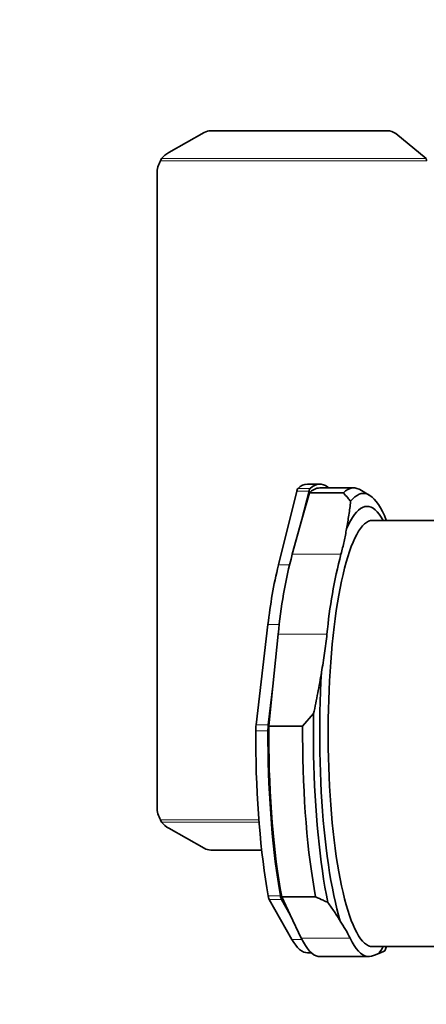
# Model space of a CAD drawing. Header units: millimetres. Extents: x 0 to 14900, y 0 to 10500.
# Tile 35 of 59: x 10164 to 10488, y 5337 to 6122. Entities that reach past the tile are written whole.
import ezdxf

# ---------------------------------------------------------------- set-up
doc = ezdxf.new("R2010")
doc.units = ezdxf.units.MM
doc.header["$LTSCALE"] = 25
doc.styles.add('SLDTEXTSTYLE0', font='TXT', dxfattribs={"width": 0.605})
doc.dimstyles.new('SLDDIMSTYLE1', dxfattribs={"dimtxt": 87.5, "dimasz": 87.5, "dimexe": 0, "dimexo": 0.0625, "dimgap": 21.875, "dimtad": 1, "dimdec": 4, "dimlfac": 25, "dimzin": 12, "dimdsep": 46, "dimtxsty": 'SLDTEXTSTYLE0', "dimsah": 1, "dimcen": 0.09, "dimadec": 1, "dimazin": 3, "dimtfac": 1, "dimtofl": 0, "dimtmove": 0, "dimatfit": 3, "dimfxl": 1, "dimfrac": 2, "dimtolj": 1, "dimtzin": 12, "dimarcsym": 0})

# ---------------------------------------------------------------- blocks, each defined once
blk = doc.blocks.new('_D_6')
at = {"color": 7, "linetype": 'Continuous', "lineweight": 0}
for p, q in [((7841.41, 6286.05), (7563.2, 6335.1)), ((12219.02, 5746.7), (14288.72, 5746.7))]:
    blk.add_line(p, q, dxfattribs=at)
at = {"color": 7, "linetype": 'Continuous', "lineweight": 18}
blk.add_arc((10900.22, 5746.7), 3351, 0, 170, dxfattribs=at)
for points in [[(7600.13, 6328.59), (7628.73, 6412.23), (7604.17, 6416.89)], [(14251.22, 5746.7), (14262.57, 5834.35), (14237.57, 5834.03)]]:
    blk.add_solid(points, dxfattribs=at)
at = {"color": 7, "linetype": 'Continuous', "lineweight": 18, "insert": (11078.26, 9208.14), "char_height": 87.5, "attachment_point": 1, "rotation": 355, "style": 'SLDTEXTSTYLE0'}
blk.add_mtext('170°', dxfattribs=at)
blk = doc.blocks.new('_D_7')
at = {"color": 7, "linetype": 'Continuous', "lineweight": 0}
for p, q in [((12219.02, 5746.7), (14288.59, 5746.7)), ((7841.41, 5207.35), (7563.33, 5158.31))]:
    blk.add_line(p, q, dxfattribs=at)
at = {"color": 7, "linetype": 'Continuous', "lineweight": 18}
blk.add_arc((10900.22, 5746.7), 3350.87, 190, 0, dxfattribs=at)
for points in [[(14251.09, 5746.7), (14237.45, 5659.37), (14262.44, 5659.04)], [(7600.26, 5164.82), (7604.29, 5076.53), (7628.86, 5081.19)]]:
    blk.add_solid(points, dxfattribs=at)
at = {"color": 7, "linetype": 'Continuous', "lineweight": 18, "insert": (11058.59, 2510.11), "char_height": 87.5, "attachment_point": 1, "rotation": 5, "style": 'SLDTEXTSTYLE0'}
blk.add_mtext('170°', dxfattribs=at)

msp = doc.modelspace()

# ---------------------------------------------------------------- linework, layer by layer
at = {"color": 7, "linetype": 'Continuous', "lineweight": 35}
for p, q in [((10456.7764895, 6033.6431707), (10316.0862012, 6033.6431707)), ((10310.7862118, 6032.2655675), (10282.6182601, 6016.3100463)), ((10487.7290129, 6011.3873232), (10463.4919188, 6031.2955222)), ((10276.8751264, 6011.3873232), (10276.0262354, 6009.6968502)), ((10273.2182389, 5999.4775049), (10273.2182389, 5493.9161954)), ((10403.0401942, 5751.6968502), (10393.2587438, 5751.6968502)), ((10369.9691764, 5687.1540291), (10384.694246, 5746.1505588)), ((10388.792788, 5723.3817789), (10394.4756964, 5746.1505588)), ((10388.792788, 5723.3817789), (10394.769497, 5744.6180502)), ((10421.7751068, 5744.6180502), (10394.769497, 5744.6180502)), ((10430.0458039, 5748.6968502), (10403.0401942, 5748.6968502)), ((10442.4894431, 5742.9209457), (10434.9017801, 5747.3004544)), ((10381.0481007, 5695.8635774), (10388.792788, 5723.3817789)), ((10501.7182389, 5722.6968502), (10445.0537052, 5722.6968502)), ((10352.1589955, 5559.6687534), (10361.6824354, 5639.6570408)), ((10365.6158673, 5590.5389711), (10369.9057795, 5631.9993031)), ((10361.9404458, 5559.6687534), (10365.6158673, 5590.5389711)), ((10362.3052678, 5558.5433169), (10365.6158673, 5590.5389711)), ((10398.04348, 5568.5525359), (10389.3108776, 5558.5433169)), ((10389.3108776, 5558.5433169), (10362.3052678, 5558.5433169)), ((10276.0262354, 5483.6968502), (10276.8751264, 5482.0063771)), ((10282.6182601, 5477.0836541), (10310.7862118, 5461.1281328)), ((10316.0862012, 5459.7505296), (10356.6724403, 5459.7505296)), ((10399.6224251, 5422.2878869), (10372.6168153, 5422.2878869)), ((10379.4291273, 5408.0123724), (10372.6168153, 5422.2878869)), ((10380.6921898, 5388.4646511), (10362.7063107, 5420.2979206)), ((10379.4291273, 5408.0123724), (10372.487761, 5420.2979206)), ((10388.2565985, 5389.5139988), (10379.4291273, 5408.0123724)), ((10445.0537052, 5382.6968502), (10501.7182389, 5382.6968502)), ((10454.7372942, 5379.4171838), (10456.1135775, 5382.6968502)), ((10393.2587438, 5377.6968502), (10396.2738803, 5377.6968502)), ((10403.0401942, 5374.6968502), (10441.8750145, 5374.6968502))]:
    msp.add_line(p, q, dxfattribs=at)
at = {"color": 8, "linetype": 'Continuous', "lineweight": 18}
for p, q in [((10276.8751264, 6011.3873232), (10487.7290129, 6011.3873232)), ((10488.2182389, 6009.6968502), (10276.0262354, 6009.6968502)), ((10384.694246, 5746.1505588), (10394.4756964, 5746.1505588)), ((10385.6423449, 5748.2964153), (10395.4237952, 5748.2964153)), ((10419.882921, 5695.8635774), (10381.0481007, 5695.8635774)), ((10369.9691764, 5687.1540291), (10378.7876282, 5687.1540291)), ((10361.6824354, 5639.6570408), (10370.747064, 5639.6570408)), ((10408.7405998, 5631.9993031), (10369.9057795, 5631.9993031)), ((10351.884235, 5554.8055652), (10361.6656853, 5554.8055652)), ((10352.1589955, 5559.6687534), (10361.9404458, 5559.6687534)), ((10276.0262354, 5483.6968502), (10354.4487805, 5483.6968502)), ((10276.8751264, 5482.0063771), (10354.5805297, 5482.0063771)), ((10361.8458627, 5423.1739282), (10371.6273131, 5423.1739282)), ((10362.7063107, 5420.2979206), (10372.487761, 5420.2979206)), ((10427.0914188, 5389.5139988), (10388.2565985, 5389.5139988)), ((10380.6921898, 5388.4646511), (10388.7677983, 5388.4646511))]:
    msp.add_line(p, q, dxfattribs=at)
at = {"color": 7, "linetype": 'Continuous', "lineweight": 35, "flags": 128}
for points in [[(10395.4237952, 5748.2964153), (10397.1509703, 5749.6708422), (10398.888688, 5750.6926573), (10400.6338374, 5751.3600314), (10402.3832946, 5751.6717698), (10404.1339278, 5751.6273145), (10405.882603, 5751.2267451), (10407.6261898, 5750.4707786), (10409.3615671, 5749.3607683), (10410.1977268, 5748.6968502)], [(10421.7751068, 5744.6180502), (10423.5615529, 5746.1999545), (10425.3608815, 5747.3974215), (10427.1695177, 5748.2080721), (10428.9838683, 5748.6302959), (10430.8003287, 5748.663254), (10432.6152901, 5748.3068808), (10434.4251466, 5747.5618845), (10434.9017801, 5747.3004544)], [(10456.1135775, 5722.6968502), (10456.027694, 5722.9108885), (10454.4824865, 5726.5492874), (10452.9060552, 5729.8634073), (10451.3013405, 5732.8470666), (10449.6713355, 5735.4947), (10448.0190808, 5737.801369), (10446.347658, 5739.762771), (10444.6601849, 5741.3752476), (10442.959809, 5742.635791), (10441.249702, 5743.5420501), (10439.5330537, 5744.0923344), (10437.8130659, 5744.2856175), (10436.092947, 5744.1215389), (10434.3759054, 5743.6004046), (10432.6651439, 5742.7231868), (10430.9638533, 5741.4915215), (10429.2752071, 5739.9077062), (10427.602355, 5737.9746952)], [(10453.6458014, 5722.6968502), (10453.6023968, 5722.7737512), (10452.0180854, 5725.38468), (10450.4112148, 5727.6544257), (10448.7849597, 5729.5785038), (10447.1425331, 5731.1531128), (10445.48718, 5732.3751417), (10443.822171, 5733.2421762), (10442.1507956, 5733.7525033), (10440.4763559, 5733.9051146), (10438.8021603, 5733.6997087), (10437.1315165, 5733.1366914), (10435.4677252, 5732.2171751), (10433.8140735, 5730.9429763), (10432.1738287, 5729.3166128), (10430.5502314, 5727.3412976), (10428.9464894, 5725.0209334), (10427.3657713, 5722.3601047), (10425.8112, 5719.3640684), (10424.2858471, 5716.038744)], [(10445.0537052, 5722.6968502), (10443.4448987, 5722.5206747), (10441.8394268, 5721.9925134), (10440.2406169, 5721.113461), (10438.6517829, 5719.8853394), (10437.0762178, 5718.3106942), (10435.5171873, 5716.392789), (10433.9779227, 5714.135599), (10432.4616143, 5711.5438025), (10430.971405, 5708.6227714), (10429.5103834, 5705.3785601), (10428.0815777, 5701.8178926), (10426.6879493, 5697.9481489), (10425.3323867, 5693.7773498), (10424.0176996, 5689.3141398), (10422.7466129, 5684.5677696), (10421.521761, 5679.5480768), (10420.3456826, 5674.2654654), (10419.2208154, 5668.7308845), (10418.1494908, 5662.9558054), (10417.1339293, 5656.9521977), (10416.1762357, 5650.7325049), (10415.2783952, 5644.3096183), (10414.4422685, 5637.6968502), (10413.6695887, 5630.9079066), (10412.9619573, 5623.9568586), (10412.3208409, 5616.8581134), (10411.7475684, 5609.6263842), (10411.243328, 5602.2766599), (10410.8091647, 5594.8241738), (10410.4459784, 5587.2843724), (10410.154522, 5579.6728831), (10409.9353994, 5572.0054818), (10409.7890649, 5564.2980604), (10409.7158217, 5556.5665938), (10409.7158217, 5548.8271065), (10409.7890649, 5541.0956399), (10409.9353994, 5533.3882185), (10410.154522, 5525.7208173), (10410.4459784, 5518.1093279), (10410.8091647, 5510.5695265), (10411.243328, 5503.1170404), (10411.7475684, 5495.7673161), (10412.3208409, 5488.5355869), (10412.9619573, 5481.4368417), (10413.6695887, 5474.4857937), (10414.4422685, 5467.6968502), (10415.2783952, 5461.0840821), (10416.1762357, 5454.6611954), (10417.1339293, 5448.4415026), (10418.1494908, 5442.4378949), (10419.2208154, 5436.6628158), (10420.3456826, 5431.1282349), (10421.521761, 5425.8456236), (10422.7466129, 5420.8259307), (10424.0176996, 5416.0795605), (10425.3323867, 5411.6163505), (10426.6879493, 5407.4455514), (10428.0815777, 5403.5758077), (10429.5103834, 5400.0151402), (10430.971405, 5396.7709289), (10432.4616143, 5393.8498978), (10433.9779227, 5391.2581013), (10435.5171873, 5389.0009113), (10437.0762178, 5387.0830061), (10438.6517829, 5385.5083609), (10440.2406169, 5384.2802393), (10441.8394268, 5383.4011869), (10443.4448987, 5382.8730256), (10445.0537052, 5382.6968502)], [(10404.320273, 5601.6023636), (10403.9042378, 5593.8002632), (10403.5607031, 5585.9169538), (10403.2903475, 5577.9680108), (10403.0937051, 5569.969139), (10402.9711645, 5561.9361419), (10402.9229677, 5553.8848905), (10402.9492101, 5545.8312919), (10403.0498397, 5537.7912578), (10403.2246578, 5529.7806729), (10403.4733188, 5521.8153641), (10403.7953317, 5513.9110685), (10404.1900601, 5506.0834028), (10404.6567241, 5498.3478324), (10405.1944019, 5490.7196406), (10405.802031, 5483.2138985), (10406.478411, 5475.8454354), (10407.2222055, 5468.6288095), (10408.031945, 5461.5782786), (10408.9060297, 5454.7077727), (10409.8427326, 5448.0308661), (10410.8402031, 5441.5607504), (10411.8964704, 5435.3102088), (10413.0094476, 5429.2915906), (10414.1769359, 5423.5167869), (10415.3966286, 5417.9972073), (10416.6661158, 5412.7437567), (10417.9828895, 5407.7668146), (10419.3443481, 5403.076214)], [(10398.04348, 5568.5525359), (10397.9381548, 5560.2935951), (10397.9070752, 5552.0204844), (10397.9502994, 5543.7486353), (10398.0677465, 5535.4934769), (10398.2591976, 5527.2704072), (10398.5242956, 5519.0947642), (10398.8625459, 5510.9817977), (10399.2733177, 5502.9466403), (10399.7558448, 5495.0042797), (10400.3092271, 5487.1695304), (10400.9324324, 5479.4570062), (10401.6242983, 5471.8810929), (10402.3835343, 5464.4559215), (10403.2087242, 5457.1953419), (10404.0983288, 5450.1128969), (10405.0506889, 5443.2217969), (10406.0640279, 5436.5348958), (10407.1364558, 5430.0646662), (10408.2659722, 5423.8231767), (10409.4504702, 5417.8220694)], [(10361.8458627, 5423.1739282), (10360.7347859, 5429.6805891), (10359.6819316, 5436.4074667), (10358.6891846, 5443.3425191), (10357.7583221, 5450.4733315), (10356.8910105, 5457.7871387), (10356.0888024, 5465.2708479), (10355.3531338, 5472.9110622), (10354.6853216, 5480.6941046), (10354.0865615, 5488.6060423), (10353.5579252, 5496.6327117), (10353.1003591, 5504.7597439), (10352.7146822, 5512.9725905), (10352.4015851, 5521.2565493), (10352.1616281, 5529.5967907), (10351.9952409, 5537.9783845), (10351.9027213, 5546.3863265), (10351.884235, 5554.8055652)], [(10371.6273131, 5423.1739282), (10370.5162362, 5429.6805891), (10369.4633819, 5436.4074667), (10368.4706349, 5443.3425191), (10367.5397725, 5450.4733315), (10366.6724608, 5457.7871387), (10365.8702527, 5465.2708479), (10365.1345841, 5472.9110622), (10364.4667719, 5480.6941046), (10363.8680118, 5488.6060423), (10363.3393755, 5496.6327117), (10362.8818094, 5504.7597439), (10362.4961325, 5512.9725905), (10362.1830354, 5521.2565493), (10361.9430784, 5529.5967907), (10361.7766912, 5537.9783845), (10361.6841716, 5546.3863265), (10361.6656853, 5554.8055652)], [(10372.6168153, 5422.2878869), (10371.4387431, 5428.9376794), (10370.3234542, 5435.8333473), (10369.2731644, 5442.9611907), (10368.2899604, 5450.3070487), (10367.3757955, 5457.8563269), (10366.532486, 5465.5940271), (10365.7617072, 5473.5047766), (10365.0649905, 5481.5728589), (10364.44372, 5489.7822449), (10363.8991301, 5498.1166249), (10363.4323027, 5506.5594408), (10363.0441652, 5515.0939189), (10362.7354889, 5523.7031038), (10362.5068868, 5532.3698912), (10362.3588133, 5541.0770626), (10362.2915624, 5549.8073194), (10362.3052678, 5558.5433169)], [(10399.6224251, 5422.2878869), (10398.4443528, 5428.9376794), (10397.3290639, 5435.8333473), (10396.2787742, 5442.9611907), (10395.2955702, 5450.3070487), (10394.3814053, 5457.8563269), (10393.5380958, 5465.5940271), (10392.767317, 5473.5047766), (10392.0706003, 5481.5728589), (10391.4493298, 5489.7822449), (10390.9047399, 5498.1166249), (10390.4379125, 5506.5594408), (10390.049775, 5515.0939189), (10389.7410986, 5523.7031038), (10389.5124966, 5532.3698912), (10389.364423, 5541.0770626), (10389.2971722, 5549.8073194), (10389.3108776, 5558.5433169)], [(10403.0401942, 5374.6968502), (10401.829928, 5374.7920463), (10400.0831816, 5375.2658901), (10398.3430428, 5376.136213), (10396.6134, 5377.4010701), (10394.8981182, 5379.0576352), (10393.2010303, 5381.1022065), (10391.5259286, 5383.5302153), (10389.8765561, 5386.3362361), (10388.2565985, 5389.5139988)], [(10427.0914188, 5389.5139988), (10428.7113764, 5386.3362361), (10430.3607489, 5383.5302153), (10432.0358506, 5381.1022065), (10433.7329385, 5379.0576352), (10435.4482203, 5377.4010701), (10437.1778631, 5376.136213), (10438.9180019, 5375.2658901), (10440.6647483, 5374.7920463), (10442.4141992, 5374.7157405), (10444.1624452, 5375.0371431)], [(10393.2587438, 5377.6968502), (10391.7685955, 5377.8436633), (10390.151931, 5378.3359188), (10388.541424, 5379.1737491), (10386.9402664, 5380.3554934), (10385.3516318, 5381.8788096), (10383.7786687, 5383.7406787), (10382.2244946, 5385.9374105), (10380.6921898, 5388.4646511)]]:
    msp.add_lwpolyline(points, dxfattribs=at)
at = {"color": 7, "linetype": 'Continuous', "lineweight": 18}
for radius in [3056, 1109]:
    msp.add_arc((10900.2182389, 5746.6968502), radius, 190, 170, dxfattribs=at)
at = {"color": 7, "linetype": 'Continuous', "lineweight": 35}
for centre, radius, start, end in [((10316.0569648, 6022.8716464), 10.771564, 89.84448631, 119.2959658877), ((10456.840888, 6023.0488427), 10.5945237, 51.1134710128, 90.3482730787), ((10292.0833321, 5999.4560476), 19.3298955, 119.3182210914, 141.8847938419), ((10293.2182389, 5999.4775049), 20, 149.2717200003, 180), ((10393.7094198, 5740.4574719), 11.2484102, 92.2962127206, 135.8217062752), ((10389.2951959, 5745.4001082), 4.6617502, 141.5894715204, 170.7361911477), ((10399.0766462, 5745.4001082), 4.6617502, 141.5894715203, 170.7361911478), ((10403.6777287, 5736.979341), 11.73484, 93.1143187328, 139.387280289), ((10762.1521476, 5596.4686939), 393.8523041, 165.3824429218, 174.8241374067), ((10800.9869679, 5596.4686939), 393.8523041, 165.3824429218, 174.8241374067), ((10750.2337238, 5596.3383599), 390.9585806, 166.5680837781, 173.6384965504), ((10394.4955447, 5554.8374658), 42.6113216, 173.489783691, 180.0428939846), ((10404.276995, 5554.8374658), 42.6113216, 173.4897836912, 180.0428939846), ((10293.2182389, 5493.9161954), 20, 180, 210.7282799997), ((10292.0833321, 5493.9376527), 19.3298955, 218.1152061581, 240.6817789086), ((10316.0569648, 5470.5220539), 10.771564, 240.7040341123, 270.15551369), ((10371.5781487, 5424.5189283), 9.8247858, 187.8684250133, 205.4439838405), ((10381.3595991, 5424.5189283), 9.8247858, 187.8684250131, 205.4439838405), ((10417.7392541, 5402.6465338), 41.0763924, 321.6063514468, 330.9434427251)]:
    msp.add_arc(centre, radius, start, end, dxfattribs=at)
msp.add_open_spline([(10488.2182389, 6009.6968502), (10488.1367012, 6009.9888566), (10487.9736259, 6010.5728696), (10487.8105506, 6011.1158387), (10487.7290129, 6011.3873232)], degree=3, dxfattribs=at)
for points, knots in [([(10421.7751068, 5744.6180502), (10422.981683, 5743.3184549), (10425.0080465, 5741.1358721), (10426.8551069, 5738.8852205), (10427.602355, 5737.9746952)], [0, 0, 0, 0, 0.59543921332, 1, 1, 1, 1]), ([(10427.602355, 5737.9746952), (10427.1666841, 5734.3254048), (10426.2950663, 5727.0245138), (10424.9557281, 5719.7014397), (10424.2858471, 5716.038744)], [0, 0, 0, 0, 0.4998417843, 1, 1, 1, 1]), ([(10424.2858471, 5716.038744), (10423.7115986, 5712.6823099), (10422.5622789, 5705.9646334), (10420.7764664, 5699.2322023), (10419.882921, 5695.8635774)], [0, 0, 0, 0, 0.4996421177, 1, 1, 1, 1]), ([(10408.7405998, 5631.9993031), (10408.1618534, 5626.931298), (10407.0035139, 5616.7878749), (10405.2151223, 5606.6666663), (10404.320273, 5601.6023636)], [0, 0, 0, 0, 0.49963459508, 1, 1, 1, 1]), ([(10404.320273, 5601.6023636), (10403.3889737, 5596.0875563), (10401.5257494, 5585.0542355), (10399.2044963, 5574.0543341), (10398.04348, 5568.5525359)], [0, 0, 0, 0, 0.4998320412, 1, 1, 1, 1]), ([(10399.6224251, 5422.2878869), (10401.6317925, 5421.4053047), (10404.9723196, 5419.9380321), (10408.1744571, 5418.4249961), (10409.4504702, 5417.8220694)], [0, 0, 0, 0, 0.6015120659, 1, 1, 1, 1]), ([(10409.4504702, 5417.8220694), (10411.2124944, 5415.3689317), (10414.7376583, 5410.4611034), (10417.8084609, 5405.538363), (10419.3443481, 5403.076214)], [0, 0, 0, 0, 0.49984178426, 1, 1, 1, 1]), ([(10419.3443481, 5403.076214), (10420.7914293, 5400.8199411), (10423.6876648, 5396.304163), (10425.9562929, 5391.7784666), (10427.0914188, 5389.5139988)], [0, 0, 0, 0, 0.4996421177, 1, 1, 1, 1]), ([(10444.1624452, 5375.0371431), (10445.2828625, 5375.3870123), (10447.5253358, 5376.0872624), (10449.1303092, 5376.7859789), (10449.9333823, 5377.1355925)], [0, 0, 0, 0, 0.4996345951, 1, 1, 1, 1]), ([(10449.9333823, 5377.1355925), (10450.8510474, 5377.5163066), (10452.6869942, 5378.2779908), (10454.0537079, 5379.0373678), (10454.7372942, 5379.4171838)], [0, 0, 0, 0, 0.4998320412, 1, 1, 1, 1])]:
    msp.add_open_spline(points, degree=3, knots=knots, dxfattribs=at)

# ---------------------------------------------------------------- dimensions: what is measured, and where the dimension line sits
at = {"color": 7, "linetype": 'Continuous', "lineweight": 18}
for base, line1, line2, picture, middle in [((11192.2769199, 9084.9428489), ((12169.0171131, 5746.6968502), (9631.4193648, 5746.6968502)), ((9808.0664408, 5939.2726792), (7890.6457457, 6277.3656811)), '_D_6', (11192.2769199, 9084.9428489)), ((11192.2656691, 2408.5794481), ((9808.0664408, 5554.1210211), (7890.6457457, 5216.0280192)), ((9631.4193648, 5746.6968502), (12169.0171131, 5746.6968502)), '_D_7', (11192.2656691, 2408.5794481))]:
    dim = msp.add_angular_dim_2l(base=base, line1=line1, line2=line2, dimstyle='SLDDIMSTYLE1', dxfattribs=at)
    dim.commit()
    dim.dimension.update_dxf_attribs({"geometry": picture, "text_midpoint": middle, "dimtype": 162})

doc.saveas('drawing.dxf')
